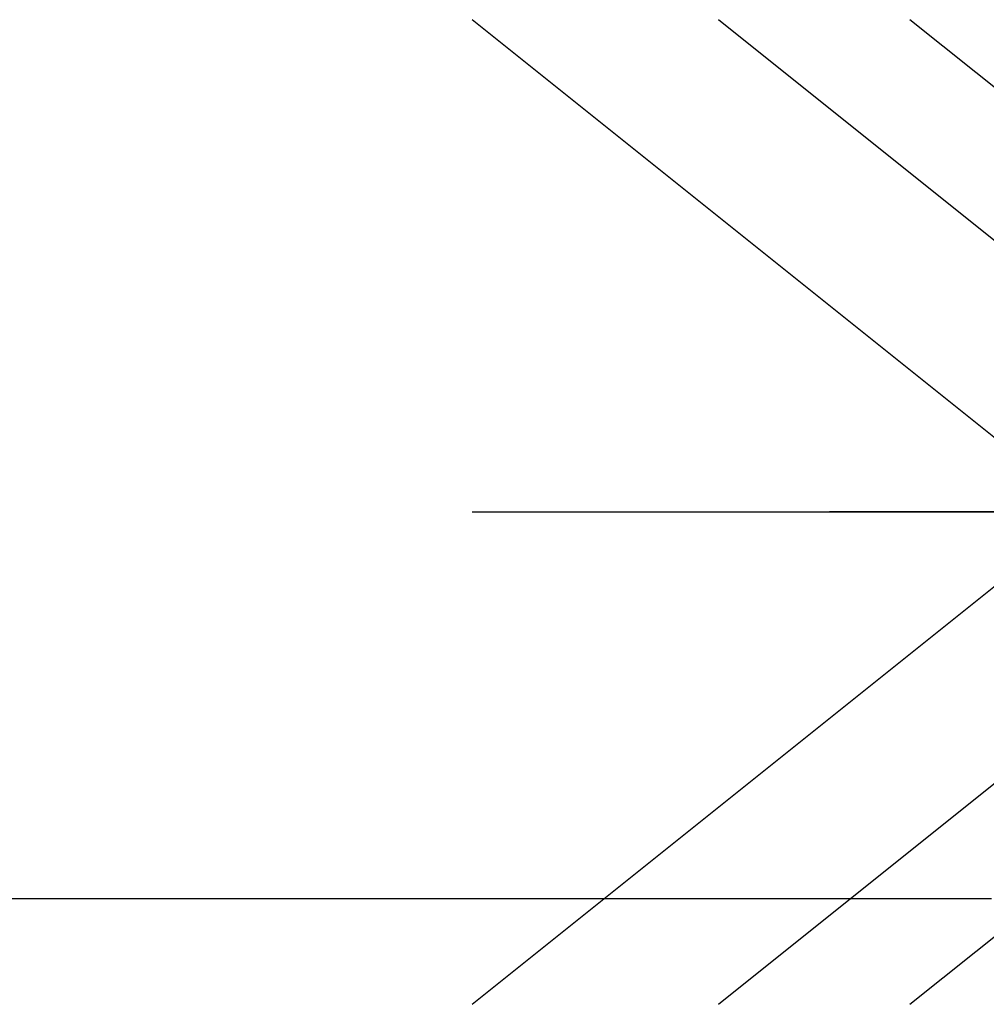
# Model space of a CAD drawing. Header units: millimetres. Extents: x 3526 to 4380, y 11541 to 12002.
# Tile 19 of 127: x 3863.47 to 3865.35, y 11599.28 to 11601.19. Entities that reach past the tile are written whole.
import ezdxf

# ---------------------------------------------------------------- set-up
doc = ezdxf.new("R2010")
doc.units = ezdxf.units.MM
doc.header["$LTSCALE"] = 10
doc.linetypes.add('MITTE', pattern=[2, 1.25, -0.25, 0.25, -0.25])
for name, color, linetype in [('PS_BOLT', 4, 'Continuous'), ('PS_MID', 5, 'MITTE'), ('PS_SHAPE', 3, 'Continuous')]:
    doc.layers.add(name, color=color, linetype=linetype)
doc.layers.add('PS_SOLID', color=7, linetype='Continuous', lineweight=30)

# ---------------------------------------------------------------- blocks, each defined once
blk = doc.blocks.new('*X395')
at = {"color": 30, "linetype": 'Continuous'}
for p, q in [((3866.0186, 11600.2383), (3864.8254, 11601.1928)), ((3867.6842, 11600.2383), (3868.8774, 11601.1928)), ((3864.8254, 11599.2837), (3866.0186, 11600.2383)), ((3864.8254, 11600.2383), (3868.8774, 11600.2383)), ((3868.8774, 11599.2837), (3867.6842, 11600.2383))]:
    blk.add_line(p, q, dxfattribs=at)
blk = doc.blocks.new('*X401')
at = {"color": 30, "linetype": 'Continuous'}
for p, q in [((3866.3901, 11600.2383), (3865.1969, 11601.1928)), ((3868.0556, 11600.2383), (3869.2489, 11601.1928)), ((3865.1969, 11599.2837), (3866.3901, 11600.2383)), ((3865.1969, 11600.2383), (3869.2489, 11600.2383)), ((3869.2489, 11599.2837), (3868.0556, 11600.2383))]:
    blk.add_line(p, q, dxfattribs=at)
blk = doc.blocks.new('*X410')
at = {"color": 30, "linetype": 'Continuous'}
for p, q in [((3865.5411, 11600.2383), (3864.3479, 11601.1928)), ((3867.2066, 11600.2383), (3868.3999, 11601.1928)), ((3864.3479, 11599.2837), (3865.5411, 11600.2383)), ((3864.3479, 11600.2383), (3868.3999, 11600.2383)), ((3868.3999, 11599.2837), (3867.2066, 11600.2383))]:
    blk.add_line(p, q, dxfattribs=at)
blk = doc.blocks.new('*X412')
at = {"layer": 'PS_MID', "color": 5, "linetype": 'MITTE'}
blk.add_line((3867.0354, 11600.2383), (3865.0411, 11600.2383), dxfattribs=at)
at = {"layer": 'PS_SOLID', "color": 7, "linetype": 'Continuous'}
blk.add_line((3865.3554, 11599.4883), (3709.9585, 11599.4883), dxfattribs=at)

msp = doc.modelspace()

# ---------------------------------------------------------------- block references
at = {"layer": 'PS_BOLT', "color": 30}
for name in ['*X410', '*X395', '*X401']:
    msp.add_blockref(name, (0, 0), dxfattribs=at)
at = {"layer": 'PS_SHAPE'}
msp.add_blockref('*X412', (0, 0), dxfattribs=at)

doc.saveas('drawing.dxf')
